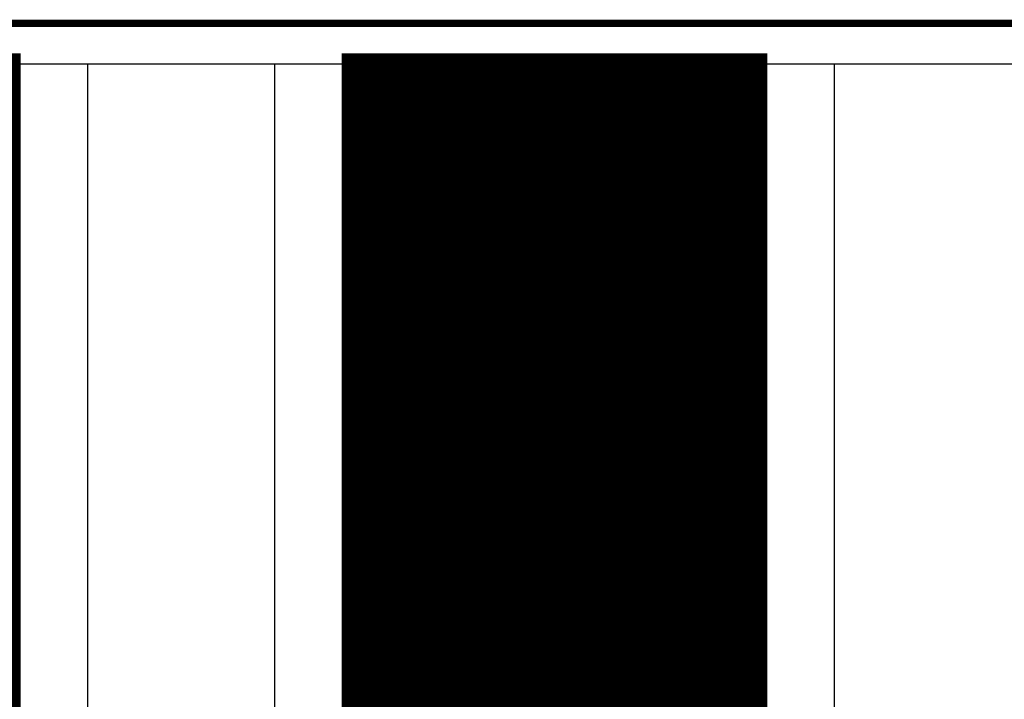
# Model space of a CAD drawing. Extents: x -1.5 to 9, y -3 to 5.
# Tile 193 of 256: x 0.3284 to 0.4602, y 3.7094 to 3.8005. Entities that reach past the tile are written whole.
import ezdxf

# ---------------------------------------------------------------- set-up
doc = ezdxf.new("R2010")
doc.units = 0
doc.layers.get('0').update_dxf_attribs({"linetype": 'CONTINUOUS'})
for name, color, linetype in [('qfn16-30-34-a_copper_signal_1', 1, 'CONTINUOUS'), ('qfn16-30-34-a_copper_signal_2', 1, 'CONTINUOUS'), ('qfn16-30-34-a_copper_signal_bot', 5, 'CONTINUOUS'), ('qfn16-30-34-a_copper_signal_top', 1, 'CONTINUOUS'), ('qfn16-30-34-a_drawing_1', 1, 'CONTINUOUS'), ('qfn16-30-34-a_drillmap_1', 1, 'CONTINUOUS'), ('qfn16-30-34-a_profile', 1, 'CONTINUOUS'), ('qfn16-30-34-a_pth_drill', 1, 'CONTINUOUS'), ('qfn16-30-34-a_soldermask_top', 1, 'CONTINUOUS')]:
    doc.layers.add(name, color=color, linetype=linetype)

# ---------------------------------------------------------------- blocks, each defined once
blk = doc.blocks.new('D11')
at = {"const_width": 0.22}
blk.add_lwpolyline([(-0.0275, 0), (0.0275, 0)], dxfattribs=at)
blk = doc.blocks.new('D29')
at = {"const_width": 0.01}
blk.add_lwpolyline([(-0.005, 0, 1), (0.005, 0, 1)], format="xyb", close=True, dxfattribs=at)
blk = doc.blocks.new('D35')
at = {"const_width": 0.0125}
blk.add_lwpolyline([(-0.00625, 0, 1), (0.00625, 0, 1)], format="xyb", close=True, dxfattribs=at)
blk = doc.blocks.new('D46')
at = {"const_width": 0.222}
blk.add_lwpolyline([(-0.0285, 0), (0.0285, 0)], dxfattribs=at)
blk = doc.blocks.new('D64')
at = {"const_width": 0.005}
blk.add_lwpolyline([(-0.0025, 0, 1), (0.0025, 0, 1)], format="xyb", close=True, dxfattribs=at)
blk = doc.blocks.new('D69')
at = {"const_width": 0.001667}
blk.add_lwpolyline([(-0.000833, 0, 1), (0.000833, 0, 1)], format="xyb", close=True, dxfattribs=at)
blk = doc.blocks.new('D44')
at = {"const_width": 0.0025}
blk.add_lwpolyline([(-0.00125, 0, 1), (0.00125, 0, 1)], format="xyb", close=True, dxfattribs=at)

msp = doc.modelspace()

# ---------------------------------------------------------------- linework, layer by layer
at = {"layer": 'qfn16-30-34-a_copper_signal_1', "color": 1}
for points in [[(1.194589, 2.946635), (1.1925, 2.9425), (1.189588, 2.9425), (1.1075, 2.9425), (1.1075, 2.8575), (1.189588, 2.8575), (1.1925, 2.8575), (1.194589, 2.853365), (1.194589, 0.615412), (1.105001, 0.615412), (1.101174, 0.613826), (1.099589, 0.61), (1.099589, 0.005412), (0.100412, 0.005412), (0.100412, 0.61), (0.098826, 0.613826), (0.094999, 0.615412), (0.005412, 0.615412), (0.005412, 3.794588), (1.194589, 3.794588), (1.194589, 2.946635)], [(0.4, 3.753), (0.399874, 3.753), (0.399749, 3.752999), (0.399623, 3.752997), (0.399497, 3.752994), (0.399372, 3.75299), (0.399246, 3.752986), (0.399121, 3.752981), (0.398995, 3.752975), (0.39887, 3.752968), (0.398744, 3.752961), (0.398619, 3.752952), (0.398493, 3.752943), (0.398368, 3.752933), (0.398243, 3.752923), (0.398118, 3.752911), (0.397993, 3.752899), (0.397868, 3.752886), (0.397743, 3.752872), (0.397618, 3.752858), (0.397493, 3.752842), (0.397369, 3.752826), (0.397244, 3.752809), (0.39712, 3.752792), (0.396995, 3.752773), (0.396871, 3.752754), (0.396747, 3.752734), (0.396623, 3.752713), (0.3965, 3.752691), (0.396376, 3.752669), (0.396252, 3.752646), (0.396129, 3.752622), (0.396006, 3.752597), (0.395883, 3.752572), (0.39576, 3.752546), (0.395637, 3.752518), (0.395515, 3.752491), (0.395392, 3.752462), (0.39527, 3.752433), (0.395148, 3.752403), (0.395026, 3.752372), (0.394905, 3.75234), (0.394783, 3.752308), (0.394662, 3.752275), (0.394541, 3.752241), (0.39442, 3.752206), (0.3943, 3.752171), (0.394179, 3.752134), (0.394059, 3.752097), (0.393939, 3.75206), (0.39382, 3.752021), (0.3937, 3.751982), (0.393581, 3.751942), (0.393462, 3.751901), (0.393344, 3.75186), (0.393225, 3.751818), (0.393107, 3.751775), (0.392989, 3.751731), (0.392872, 3.751687), (0.392755, 3.751642), (0.392637, 3.751596), (0.392521, 3.751549), (0.392404, 3.751502), (0.392288, 3.751454), (0.392173, 3.751405), (0.392057, 3.751355), (0.391942, 3.751305), (0.391827, 3.751254), (0.391712, 3.751202), (0.391598, 3.75115), (0.391484, 3.751097), (0.391371, 3.751043), (0.391258, 3.750988), (0.391145, 3.750933), (0.391032, 3.750877), (0.39092, 3.75082), (0.390808, 3.750763), (0.390697, 3.750705), (0.390586, 3.750646), (0.390475, 3.750586), (0.390365, 3.750526), (0.390255, 3.750465), (0.390145, 3.750404), (0.390036, 3.750341), (0.389928, 3.750279), (0.389819, 3.750215), (0.389711, 3.750151), (0.389604, 3.750086), (0.389497, 3.75002), (0.38939, 3.749954), (0.389283, 3.749887), (0.389178, 3.749819), (0.389072, 3.749751), (0.388967, 3.749682), (0.388862, 3.749612), (0.388758, 3.749542), (0.388655, 3.749471), (0.388551, 3.749399), (0.388449, 3.749327), (0.388346, 3.749254), (0.388244, 3.74918), (0.388143, 3.749106), (0.388042, 3.749031), (0.387941, 3.748956), (0.387841, 3.74888), (0.387742, 3.748803), (0.387643, 3.748726), (0.387544, 3.748648), (0.387446, 3.748569), (0.387349, 3.74849), (0.387252, 3.74841), (0.387155, 3.74833), (0.387059, 3.748249), (0.386963, 3.748167), (0.386868, 3.748085), (0.386774, 3.748002), (0.38668, 3.747919), (0.386586, 3.747835), (0.386493, 3.74775), (0.386401, 3.747665), (0.386309, 3.747579), (0.386218, 3.747493), (0.386127, 3.747406), (0.386037, 3.747319), (0.385947, 3.747231), (0.385858, 3.747142), (0.385769, 3.747053), (0.385681, 3.746963), (0.385594, 3.746873), (0.385507, 3.746782), (0.385421, 3.746691), (0.385335, 3.746599), (0.38525, 3.746507), (0.385165, 3.746414), (0.385081, 3.74632), (0.384998, 3.746226), (0.384915, 3.746132), (0.384833, 3.746037), (0.384751, 3.745941), (0.38467, 3.745845), (0.38459, 3.745749), (0.38451, 3.745651), (0.384431, 3.745554), (0.384352, 3.745456), (0.384274, 3.745357), (0.384197, 3.745258), (0.38412, 3.745159), (0.384044, 3.745059), (0.383969, 3.744958), (0.383894, 3.744857), (0.38382, 3.744756), (0.383746, 3.744654), (0.383673, 3.744552), (0.383601, 3.744449), (0.383529, 3.744345), (0.383458, 3.744242), (0.383388, 3.744138), (0.383318, 3.744033), (0.383249, 3.743928), (0.383181, 3.743823), (0.383113, 3.743717), (0.383046, 3.74361), (0.38298, 3.743503), (0.382914, 3.743396), (0.382849, 3.743289), (0.382785, 3.743181), (0.382721, 3.743073), (0.382659, 3.742964), (0.382596, 3.742855), (0.382535, 3.742745), (0.382474, 3.742635), (0.382414, 3.742525), (0.382354, 3.742414), (0.382295, 3.742303), (0.382237, 3.742192), (0.38218, 3.74208), (0.382123, 3.741968), (0.382067, 3.741855), (0.382012, 3.741742), (0.381957, 3.741629), (0.381903, 3.741516), (0.38185, 3.741402), (0.381798, 3.741288), (0.381746, 3.741173), (0.381695, 3.741058), (0.381645, 3.740943), (0.381595, 3.740827), (0.381546, 3.740712), (0.381498, 3.740596), (0.381451, 3.740479), (0.381404, 3.740363), (0.381358, 3.740245), (0.381313, 3.740128), (0.381269, 3.740011), (0.381225, 3.739893), (0.381182, 3.739775), (0.38114, 3.739656), (0.381099, 3.739538), (0.381058, 3.739419), (0.381018, 3.7393), (0.380979, 3.73918), (0.38094, 3.739061), (0.380903, 3.738941), (0.380866, 3.738821), (0.380829, 3.7387), (0.380794, 3.73858), (0.380759, 3.738459), (0.380725, 3.738338), (0.380692, 3.738217), (0.38066, 3.738095), (0.380628, 3.737974), (0.380597, 3.737852), (0.380567, 3.73773), (0.380538, 3.737608), (0.380509, 3.737485), (0.380482, 3.737363), (0.380454, 3.73724), (0.380428, 3.737117), (0.380403, 3.736994), (0.380378, 3.736871), (0.380354, 3.736748), (0.380331, 3.736624), (0.380309, 3.736501), (0.380287, 3.736377), (0.380266, 3.736253), (0.380246, 3.736129), (0.380227, 3.736005), (0.380208, 3.73588), (0.380191, 3.735756), (0.380174, 3.735631), (0.380158, 3.735507), (0.380142, 3.735382), (0.380128, 3.735257), (0.380114, 3.735132), (0.380101, 3.735007), (0.380089, 3.734882), (0.380077, 3.734757), (0.380067, 3.734632), (0.380057, 3.734506), (0.380048, 3.734381), (0.380039, 3.734256), (0.380032, 3.73413), (0.380025, 3.734005), (0.380019, 3.733879), (0.380014, 3.733754), (0.38001, 3.733628), (0.380006, 3.733503), (0.380003, 3.733377), (0.380002, 3.733251), (0.38, 3.733126), (0.38, 3.733), (0.38, 3.732874), (0.380002, 3.732749), (0.380003, 3.732623), (0.380006, 3.732497), (0.38001, 3.732372), (0.380014, 3.732246), (0.380019, 3.732121), (0.380025, 3.731995), (0.380032, 3.73187), (0.380039, 3.731744), (0.380048, 3.731619), (0.380057, 3.731494), (0.380067, 3.731368), (0.380077, 3.731243), (0.380089, 3.731118), (0.380101, 3.730993), (0.380114, 3.730868), (0.380128, 3.730743), (0.380142, 3.730618), (0.380158, 3.730493), (0.380174, 3.730369), (0.380191, 3.730244), (0.380208, 3.73012), (0.380227, 3.729995), (0.380246, 3.729871), (0.380266, 3.729747), (0.380287, 3.729623), (0.380309, 3.729499), (0.380331, 3.729376), (0.380354, 3.729252), (0.380378, 3.729129), (0.380403, 3.729006), (0.380428, 3.728883), (0.380454, 3.72876), (0.380482, 3.728637), (0.380509, 3.728515), (0.380538, 3.728392), (0.380567, 3.72827), (0.380597, 3.728148), (0.380628, 3.728026), (0.38066, 3.727905), (0.380692, 3.727783), (0.380725, 3.727662), (0.380759, 3.727541), (0.380794, 3.72742), (0.380829, 3.7273), (0.380866, 3.727179), (0.380903, 3.727059), (0.38094, 3.726939), (0.380979, 3.72682), (0.381018, 3.7267), (0.381058, 3.726581), (0.381099, 3.726462), (0.38114, 3.726344), (0.381182, 3.726225), (0.381225, 3.726107), (0.381269, 3.725989), (0.381313, 3.725872), (0.381358, 3.725755), (0.381404, 3.725637), (0.381451, 3.725521), (0.381498, 3.725404), (0.381546, 3.725288), (0.381595, 3.725173), (0.381645, 3.725057), (0.381695, 3.724942), (0.381746, 3.724827), (0.381798, 3.724712), (0.38185, 3.724598), (0.381903, 3.724484), (0.381957, 3.724371), (0.382012, 3.724258), (0.382067, 3.724145), (0.382123, 3.724032), (0.38218, 3.72392), (0.382237, 3.723808), (0.382295, 3.723697), (0.382354, 3.723586), (0.382414, 3.723475), (0.382474, 3.723365), (0.382535, 3.723255), (0.382596, 3.723145), (0.382659, 3.723036), (0.382721, 3.722927), (0.382785, 3.722819), (0.382849, 3.722711), (0.382914, 3.722604), (0.38298, 3.722497), (0.383046, 3.72239), (0.383113, 3.722283), (0.383181, 3.722177), (0.383249, 3.722072), (0.383318, 3.721967), (0.383388, 3.721862), (0.383458, 3.721758), (0.383529, 3.721655), (0.383601, 3.721551), (0.383673, 3.721448), (0.383746, 3.721346), (0.38382, 3.721244), (0.383894, 3.721143), (0.383969, 3.721042), (0.384044, 3.720941), (0.38412, 3.720841), (0.384197, 3.720742), (0.384274, 3.720643), (0.384352, 3.720544), (0.384431, 3.720446), (0.38451, 3.720349), (0.38459, 3.720251), (0.38467, 3.720155), (0.384751, 3.720059), (0.384833, 3.719963), (0.384915, 3.719868), (0.384998, 3.719774), (0.385081, 3.71968), (0.385165, 3.719586), (0.38525, 3.719493), (0.385335, 3.719401), (0.385421, 3.719309), (0.385507, 3.719218), (0.385594, 3.719127), (0.385681, 3.719037), (0.385769, 3.718947), (0.385858, 3.718858), (0.385947, 3.718769), (0.386037, 3.718681), (0.386127, 3.718594), (0.386218, 3.718507), (0.386309, 3.718421), (0.386401, 3.718335), (0.386493, 3.71825), (0.386586, 3.718165), (0.38668, 3.718081), (0.386774, 3.717998), (0.386868, 3.717915), (0.386963, 3.717833), (0.387059, 3.717751), (0.387155, 3.71767), (0.387252, 3.71759), (0.387349, 3.71751), (0.387446, 3.717431), (0.387544, 3.717352), (0.387643, 3.717274), (0.387742, 3.717197), (0.387841, 3.71712), (0.387941, 3.717044), (0.388042, 3.716969), (0.388143, 3.716894), (0.388244, 3.71682), (0.388346, 3.716746), (0.388449, 3.716673), (0.388551, 3.716601), (0.388655, 3.716529), (0.388758, 3.716458), (0.388862, 3.716388), (0.388967, 3.716318), (0.389072, 3.716249), (0.389178, 3.716181), (0.389283, 3.716113), (0.38939, 3.716046), (0.389497, 3.71598), (0.389604, 3.715914), (0.389711, 3.715849), (0.389819, 3.715785), (0.389928, 3.715721), (0.390036, 3.715659), (0.390145, 3.715596), (0.390255, 3.715535), (0.390365, 3.715474), (0.390475, 3.715414), (0.390586, 3.715354), (0.390697, 3.715295), (0.390808, 3.715237), (0.39092, 3.71518), (0.391032, 3.715123), (0.391145, 3.715067), (0.391258, 3.715012), (0.391371, 3.714957), (0.391484, 3.714903), (0.391598, 3.71485), (0.391712, 3.714798), (0.391827, 3.714746), (0.391942, 3.714695), (0.392057, 3.714645), (0.392173, 3.714595), (0.392288, 3.714546), (0.392404, 3.714498), (0.392521, 3.714451), (0.392637, 3.714404), (0.392755, 3.714358), (0.392872, 3.714313), (0.392989, 3.714269), (0.393107, 3.714225), (0.393225, 3.714182), (0.393344, 3.71414), (0.393462, 3.714099), (0.393581, 3.714058), (0.3937, 3.714018), (0.39382, 3.713979), (0.393939, 3.71394), (0.394059, 3.713903), (0.394179, 3.713866), (0.3943, 3.713829), (0.39442, 3.713794), (0.394541, 3.713759), (0.394662, 3.713725), (0.394783, 3.713692), (0.394905, 3.71366), (0.395026, 3.713628), (0.395148, 3.713597), (0.39527, 3.713567), (0.395392, 3.713538), (0.395515, 3.713509), (0.395637, 3.713482), (0.39576, 3.713454), (0.395883, 3.713428), (0.396006, 3.713403), (0.396129, 3.713378), (0.396252, 3.713354), (0.396376, 3.713331), (0.3965, 3.713309), (0.396623, 3.713287), (0.396747, 3.713266), (0.396871, 3.713246), (0.396995, 3.713227), (0.39712, 3.713208), (0.397244, 3.713191), (0.397369, 3.713174), (0.397493, 3.713158), (0.397618, 3.713142), (0.397743, 3.713128), (0.397868, 3.713114), (0.397993, 3.713101), (0.398118, 3.713089), (0.398243, 3.713077), (0.398368, 3.713067), (0.398493, 3.713057), (0.398619, 3.713048), (0.398744, 3.713039), (0.39887, 3.713032), (0.398995, 3.713025), (0.399121, 3.713019), (0.399246, 3.713014), (0.399372, 3.71301), (0.399497, 3.713006), (0.399623, 3.713003), (0.399749, 3.713001), (0.399874, 3.713), (0.4, 3.713), (0.400126, 3.713), (0.400251, 3.713001), (0.400377, 3.713003), (0.400503, 3.713006), (0.400628, 3.71301), (0.400754, 3.713014), (0.400879, 3.713019), (0.401005, 3.713025), (0.40113, 3.713032), (0.401256, 3.713039), (0.401381, 3.713048), (0.401507, 3.713057), (0.401632, 3.713067), (0.401757, 3.713077), (0.401882, 3.713089), (0.402007, 3.713101), (0.402132, 3.713114), (0.402257, 3.713128), (0.402382, 3.713142), (0.402507, 3.713158), (0.402631, 3.713174), (0.402756, 3.713191), (0.40288, 3.713208), (0.403005, 3.713227), (0.403129, 3.713246), (0.403253, 3.713266), (0.403377, 3.713287), (0.4035, 3.713309), (0.403624, 3.713331), (0.403748, 3.713354), (0.403871, 3.713378), (0.403994, 3.713403), (0.404117, 3.713428), (0.40424, 3.713454), (0.404363, 3.713482), (0.404485, 3.713509), (0.404608, 3.713538), (0.40473, 3.713567), (0.404852, 3.713597), (0.404974, 3.713628), (0.405095, 3.71366), (0.405217, 3.713692), (0.405338, 3.713725), (0.405459, 3.713759), (0.40558, 3.713794), (0.4057, 3.713829), (0.405821, 3.713866), (0.405941, 3.713903), (0.406061, 3.71394), (0.40618, 3.713979), (0.4063, 3.714018), (0.406419, 3.714058), (0.406538, 3.714099), (0.406656, 3.71414), (0.406775, 3.714182), (0.406893, 3.714225), (0.407011, 3.714269), (0.407128, 3.714313), (0.407245, 3.714358), (0.407363, 3.714404), (0.407479, 3.714451), (0.407596, 3.714498), (0.407712, 3.714546), (0.407827, 3.714595), (0.407943, 3.714645), (0.408058, 3.714695), (0.408173, 3.714746), (0.408288, 3.714798), (0.408402, 3.71485), (0.408516, 3.714903), (0.408629, 3.714957), (0.408742, 3.715012), (0.408855, 3.715067), (0.408968, 3.715123), (0.40908, 3.71518), (0.409192, 3.715237), (0.409303, 3.715295), (0.409414, 3.715354), (0.409525, 3.715414), (0.409635, 3.715474), (0.409745, 3.715535), (0.409855, 3.715596), (0.409964, 3.715659), (0.410072, 3.715721), (0.410181, 3.715785), (0.410289, 3.715849), (0.410396, 3.715914), (0.410503, 3.71598), (0.41061, 3.716046), (0.410717, 3.716113), (0.410822, 3.716181), (0.410928, 3.716249), (0.411033, 3.716318), (0.411138, 3.716388), (0.411242, 3.716458), (0.411345, 3.716529), (0.411449, 3.716601), (0.411551, 3.716673), (0.411654, 3.716746), (0.411756, 3.71682), (0.411857, 3.716894), (0.411958, 3.716969), (0.412059, 3.717044), (0.412159, 3.71712), (0.412258, 3.717197), (0.412357, 3.717274), (0.412456, 3.717352), (0.412554, 3.717431), (0.412651, 3.71751), (0.412748, 3.71759), (0.412845, 3.71767), (0.412941, 3.717751), (0.413037, 3.717833), (0.413132, 3.717915), (0.413226, 3.717998), (0.41332, 3.718081), (0.413414, 3.718165), (0.413507, 3.71825), (0.413599, 3.718335), (0.413691, 3.718421), (0.413782, 3.718507), (0.413873, 3.718594), (0.413963, 3.718681), (0.414053, 3.718769), (0.414142, 3.718858), (0.414231, 3.718947), (0.414319, 3.719037), (0.414406, 3.719127), (0.414493, 3.719218), (0.414579, 3.719309), (0.414665, 3.719401), (0.41475, 3.719493), (0.414835, 3.719586), (0.414919, 3.71968), (0.415002, 3.719774), (0.415085, 3.719868), (0.415167, 3.719963), (0.415249, 3.720059), (0.41533, 3.720155), (0.41541, 3.720251), (0.41549, 3.720349), (0.415569, 3.720446), (0.415648, 3.720544), (0.415726, 3.720643), (0.415803, 3.720742), (0.41588, 3.720841), (0.415956, 3.720941), (0.416031, 3.721042), (0.416106, 3.721143), (0.41618, 3.721244), (0.416254, 3.721346), (0.416327, 3.721448), (0.416399, 3.721551), (0.416471, 3.721655), (0.416542, 3.721758), (0.416612, 3.721862), (0.416682, 3.721967), (0.416751, 3.722072), (0.416819, 3.722177), (0.416887, 3.722283), (0.416954, 3.72239), (0.41702, 3.722497), (0.417086, 3.722604), (0.417151, 3.722711), (0.417215, 3.722819), (0.417279, 3.722927), (0.417341, 3.723036), (0.417404, 3.723145), (0.417465, 3.723255), (0.417526, 3.723365), (0.417586, 3.723475), (0.417646, 3.723586), (0.417705, 3.723697), (0.417763, 3.723808), (0.41782, 3.72392), (0.417877, 3.724032), (0.417933, 3.724145), (0.417988, 3.724258), (0.418043, 3.724371), (0.418097, 3.724484), (0.41815, 3.724598), (0.418202, 3.724712), (0.418254, 3.724827), (0.418305, 3.724942), (0.418355, 3.725057), (0.418405, 3.725173), (0.418454, 3.725288), (0.418502, 3.725404), (0.418549, 3.725521), (0.418596, 3.725637), (0.418642, 3.725755), (0.418687, 3.725872), (0.418731, 3.725989), (0.418775, 3.726107), (0.418818, 3.726225), (0.41886, 3.726344), (0.418901, 3.726462), (0.418942, 3.726581), (0.418982, 3.7267), (0.419021, 3.72682), (0.41906, 3.726939), (0.419097, 3.727059), (0.419134, 3.727179), (0.419171, 3.7273), (0.419206, 3.72742), (0.419241, 3.727541), (0.419275, 3.727662), (0.419308, 3.727783), (0.41934, 3.727905), (0.419372, 3.728026), (0.419403, 3.728148), (0.419433, 3.72827), (0.419462, 3.728392), (0.419491, 3.728515), (0.419518, 3.728637), (0.419546, 3.72876), (0.419572, 3.728883), (0.419597, 3.729006), (0.419622, 3.729129), (0.419646, 3.729252), (0.419669, 3.729376), (0.419691, 3.729499), (0.419713, 3.729623), (0.419734, 3.729747), (0.419754, 3.729871), (0.419773, 3.729995), (0.419792, 3.73012), (0.419809, 3.730244), (0.419826, 3.730369), (0.419842, 3.730493), (0.419858, 3.730618), (0.419872, 3.730743), (0.419886, 3.730868), (0.419899, 3.730993), (0.419911, 3.731118), (0.419923, 3.731243), (0.419933, 3.731368), (0.419943, 3.731494), (0.419952, 3.731619), (0.419961, 3.731744), (0.419968, 3.73187), (0.419975, 3.731995), (0.419981, 3.732121), (0.419986, 3.732246), (0.41999, 3.732372), (0.419994, 3.732497), (0.419997, 3.732623), (0.419998, 3.732749), (0.42, 3.732874), (0.42, 3.733), (0.42, 3.733126), (0.419998, 3.733251), (0.419997, 3.733377), (0.419994, 3.733503), (0.41999, 3.733628), (0.419986, 3.733754), (0.419981, 3.733879), (0.419975, 3.734005), (0.419968, 3.73413), (0.419961, 3.734256), (0.419952, 3.734381), (0.419943, 3.734506), (0.419933, 3.734632), (0.419923, 3.734757), (0.419911, 3.734882), (0.419899, 3.735007), (0.419886, 3.735132), (0.419872, 3.735257), (0.419858, 3.735382), (0.419842, 3.735507), (0.419826, 3.735631), (0.419809, 3.735756), (0.419792, 3.73588), (0.419773, 3.736005), (0.419754, 3.736129), (0.419734, 3.736253), (0.419713, 3.736377), (0.419691, 3.736501), (0.419669, 3.736624), (0.419646, 3.736748), (0.419622, 3.736871), (0.419597, 3.736994), (0.419572, 3.737117), (0.419546, 3.73724), (0.419518, 3.737363), (0.419491, 3.737485), (0.419462, 3.737608), (0.419433, 3.73773), (0.419403, 3.737852), (0.419372, 3.737974), (0.41934, 3.738095), (0.419308, 3.738217), (0.419275, 3.738338), (0.419241, 3.738459), (0.419206, 3.73858), (0.419171, 3.7387), (0.419134, 3.738821), (0.419097, 3.738941), (0.41906, 3.739061), (0.419021, 3.73918), (0.418982, 3.7393), (0.418942, 3.739419), (0.418901, 3.739538), (0.41886, 3.739656), (0.418818, 3.739775), (0.418775, 3.739893), (0.418731, 3.740011), (0.418687, 3.740128), (0.418642, 3.740245), (0.418596, 3.740363), (0.418549, 3.740479), (0.418502, 3.740596), (0.418454, 3.740712), (0.418405, 3.740827), (0.418355, 3.740943), (0.418305, 3.741058), (0.418254, 3.741173), (0.418202, 3.741288), (0.41815, 3.741402), (0.418097, 3.741516), (0.418043, 3.741629), (0.417988, 3.741742), (0.417933, 3.741855), (0.417877, 3.741968), (0.41782, 3.74208), (0.417763, 3.742192), (0.417705, 3.742303), (0.417646, 3.742414), (0.417586, 3.742525), (0.417526, 3.742635), (0.417465, 3.742745), (0.417404, 3.742855), (0.417341, 3.742964), (0.417279, 3.743073), (0.417215, 3.743181), (0.417151, 3.743289), (0.417086, 3.743396), (0.41702, 3.743503), (0.416954, 3.74361), (0.416887, 3.743717), (0.416819, 3.743823), (0.416751, 3.743928), (0.416682, 3.744033), (0.416612, 3.744138), (0.416542, 3.744242), (0.416471, 3.744345), (0.416399, 3.744449), (0.416327, 3.744552), (0.416254, 3.744654), (0.41618, 3.744756), (0.416106, 3.744857), (0.416031, 3.744958), (0.415956, 3.745059), (0.41588, 3.745159), (0.415803, 3.745258), (0.415726, 3.745357), (0.415648, 3.745456), (0.415569, 3.745554), (0.41549, 3.745651), (0.41541, 3.745749), (0.41533, 3.745845), (0.415249, 3.745941), (0.415167, 3.746037), (0.415085, 3.746132), (0.415002, 3.746226), (0.414919, 3.74632), (0.414835, 3.746414), (0.41475, 3.746507), (0.414665, 3.746599), (0.414579, 3.746691), (0.414493, 3.746782), (0.414406, 3.746873), (0.414319, 3.746963), (0.414231, 3.747053), (0.414142, 3.747142), (0.414053, 3.747231), (0.413963, 3.747319), (0.413873, 3.747406), (0.413782, 3.747493), (0.413691, 3.747579), (0.413599, 3.747665), (0.413507, 3.74775), (0.413414, 3.747835), (0.41332, 3.747919), (0.413226, 3.748002), (0.413132, 3.748085), (0.413037, 3.748167), (0.412941, 3.748249), (0.412845, 3.74833), (0.412748, 3.74841), (0.412651, 3.74849), (0.412554, 3.748569), (0.412456, 3.748648), (0.412357, 3.748726), (0.412258, 3.748803), (0.412159, 3.74888), (0.412059, 3.748956), (0.411958, 3.749031), (0.411857, 3.749106), (0.411756, 3.74918), (0.411654, 3.749254), (0.411551, 3.749327), (0.411449, 3.749399), (0.411345, 3.749471), (0.411242, 3.749542), (0.411138, 3.749612), (0.411033, 3.749682), (0.410928, 3.749751), (0.410822, 3.749819), (0.410717, 3.749887), (0.41061, 3.749954), (0.410503, 3.75002), (0.410396, 3.750086), (0.410289, 3.750151), (0.410181, 3.750215), (0.410072, 3.750279), (0.409964, 3.750341), (0.409855, 3.750404), (0.409745, 3.750465), (0.409635, 3.750526), (0.409525, 3.750586), (0.409414, 3.750646), (0.409303, 3.750705), (0.409192, 3.750763), (0.40908, 3.75082), (0.408968, 3.750877), (0.408855, 3.750933), (0.408742, 3.750988), (0.408629, 3.751043), (0.408516, 3.751097), (0.408402, 3.75115), (0.408288, 3.751202), (0.408173, 3.751254), (0.408058, 3.751305), (0.407943, 3.751355), (0.407827, 3.751405), (0.407712, 3.751454), (0.407596, 3.751502), (0.407479, 3.751549), (0.407363, 3.751596), (0.407245, 3.751642), (0.407128, 3.751687), (0.407011, 3.751731), (0.406893, 3.751775), (0.406775, 3.751818), (0.406656, 3.75186), (0.406538, 3.751901), (0.406419, 3.751942), (0.4063, 3.751982), (0.40618, 3.752021), (0.406061, 3.75206), (0.405941, 3.752097), (0.405821, 3.752134), (0.4057, 3.752171), (0.40558, 3.752206), (0.405459, 3.752241), (0.405338, 3.752275), (0.405217, 3.752308), (0.405095, 3.75234), (0.404974, 3.752372), (0.404852, 3.752403), (0.40473, 3.752433), (0.404608, 3.752462), (0.404485, 3.752491), (0.404363, 3.752518), (0.40424, 3.752546), (0.404117, 3.752572), (0.403994, 3.752597), (0.403871, 3.752622), (0.403748, 3.752646), (0.403624, 3.752669), (0.4035, 3.752691), (0.403377, 3.752713), (0.403253, 3.752734), (0.403129, 3.752754), (0.403005, 3.752773), (0.40288, 3.752792), (0.402756, 3.752809), (0.402631, 3.752826), (0.402507, 3.752842), (0.402382, 3.752858), (0.402257, 3.752872), (0.402132, 3.752886), (0.402007, 3.752899), (0.401882, 3.752911), (0.401757, 3.752923), (0.401632, 3.752933), (0.401507, 3.752943), (0.401381, 3.752952), (0.401256, 3.752961), (0.40113, 3.752968), (0.401005, 3.752975), (0.400879, 3.752981), (0.400754, 3.752986), (0.400628, 3.75299), (0.400503, 3.752994), (0.400377, 3.752997), (0.400251, 3.752999), (0.400126, 3.753), (0.4, 3.753)]]:
    msp.add_lwpolyline(points, dxfattribs=at)
at = {"layer": 'qfn16-30-34-a_copper_signal_2', "color": 1}
for points in [[(1.194589, 2.946635), (1.1925, 2.9425), (1.189588, 2.9425), (1.1075, 2.9425), (1.1075, 2.8575), (1.189588, 2.8575), (1.1925, 2.8575), (1.194589, 2.853365), (1.194589, 0.615412), (1.105001, 0.615412), (1.101174, 0.613826), (1.099589, 0.61), (1.099589, 0.005412), (0.100412, 0.005412), (0.100412, 0.61), (0.098826, 0.613826), (0.094999, 0.615412), (0.005412, 0.615412), (0.005412, 3.794588), (1.194589, 3.794588), (1.194589, 2.946635)], [(0.4, 3.753), (0.399874, 3.753), (0.399749, 3.752999), (0.399623, 3.752997), (0.399497, 3.752994), (0.399372, 3.75299), (0.399246, 3.752986), (0.399121, 3.752981), (0.398995, 3.752975), (0.39887, 3.752968), (0.398744, 3.752961), (0.398619, 3.752952), (0.398493, 3.752943), (0.398368, 3.752933), (0.398243, 3.752923), (0.398118, 3.752911), (0.397993, 3.752899), (0.397868, 3.752886), (0.397743, 3.752872), (0.397618, 3.752858), (0.397493, 3.752842), (0.397369, 3.752826), (0.397244, 3.752809), (0.39712, 3.752792), (0.396995, 3.752773), (0.396871, 3.752754), (0.396747, 3.752734), (0.396623, 3.752713), (0.3965, 3.752691), (0.396376, 3.752669), (0.396252, 3.752646), (0.396129, 3.752622), (0.396006, 3.752597), (0.395883, 3.752572), (0.39576, 3.752546), (0.395637, 3.752518), (0.395515, 3.752491), (0.395392, 3.752462), (0.39527, 3.752433), (0.395148, 3.752403), (0.395026, 3.752372), (0.394905, 3.75234), (0.394783, 3.752308), (0.394662, 3.752275), (0.394541, 3.752241), (0.39442, 3.752206), (0.3943, 3.752171), (0.394179, 3.752134), (0.394059, 3.752097), (0.393939, 3.75206), (0.39382, 3.752021), (0.3937, 3.751982), (0.393581, 3.751942), (0.393462, 3.751901), (0.393344, 3.75186), (0.393225, 3.751818), (0.393107, 3.751775), (0.392989, 3.751731), (0.392872, 3.751687), (0.392755, 3.751642), (0.392637, 3.751596), (0.392521, 3.751549), (0.392404, 3.751502), (0.392288, 3.751454), (0.392173, 3.751405), (0.392057, 3.751355), (0.391942, 3.751305), (0.391827, 3.751254), (0.391712, 3.751202), (0.391598, 3.75115), (0.391484, 3.751097), (0.391371, 3.751043), (0.391258, 3.750988), (0.391145, 3.750933), (0.391032, 3.750877), (0.39092, 3.75082), (0.390808, 3.750763), (0.390697, 3.750705), (0.390586, 3.750646), (0.390475, 3.750586), (0.390365, 3.750526), (0.390255, 3.750465), (0.390145, 3.750404), (0.390036, 3.750341), (0.389928, 3.750279), (0.389819, 3.750215), (0.389711, 3.750151), (0.389604, 3.750086), (0.389497, 3.75002), (0.38939, 3.749954), (0.389283, 3.749887), (0.389178, 3.749819), (0.389072, 3.749751), (0.388967, 3.749682), (0.388862, 3.749612), (0.388758, 3.749542), (0.388655, 3.749471), (0.388551, 3.749399), (0.388449, 3.749327), (0.388346, 3.749254), (0.388244, 3.74918), (0.388143, 3.749106), (0.388042, 3.749031), (0.387941, 3.748956), (0.387841, 3.74888), (0.387742, 3.748803), (0.387643, 3.748726), (0.387544, 3.748648), (0.387446, 3.748569), (0.387349, 3.74849), (0.387252, 3.74841), (0.387155, 3.74833), (0.387059, 3.748249), (0.386963, 3.748167), (0.386868, 3.748085), (0.386774, 3.748002), (0.38668, 3.747919), (0.386586, 3.747835), (0.386493, 3.74775), (0.386401, 3.747665), (0.386309, 3.747579), (0.386218, 3.747493), (0.386127, 3.747406), (0.386037, 3.747319), (0.385947, 3.747231), (0.385858, 3.747142), (0.385769, 3.747053), (0.385681, 3.746963), (0.385594, 3.746873), (0.385507, 3.746782), (0.385421, 3.746691), (0.385335, 3.746599), (0.38525, 3.746507), (0.385165, 3.746414), (0.385081, 3.74632), (0.384998, 3.746226), (0.384915, 3.746132), (0.384833, 3.746037), (0.384751, 3.745941), (0.38467, 3.745845), (0.38459, 3.745749), (0.38451, 3.745651), (0.384431, 3.745554), (0.384352, 3.745456), (0.384274, 3.745357), (0.384197, 3.745258), (0.38412, 3.745159), (0.384044, 3.745059), (0.383969, 3.744958), (0.383894, 3.744857), (0.38382, 3.744756), (0.383746, 3.744654), (0.383673, 3.744552), (0.383601, 3.744449), (0.383529, 3.744345), (0.383458, 3.744242), (0.383388, 3.744138), (0.383318, 3.744033), (0.383249, 3.743928), (0.383181, 3.743823), (0.383113, 3.743717), (0.383046, 3.74361), (0.38298, 3.743503), (0.382914, 3.743396), (0.382849, 3.743289), (0.382785, 3.743181), (0.382721, 3.743073), (0.382659, 3.742964), (0.382596, 3.742855), (0.382535, 3.742745), (0.382474, 3.742635), (0.382414, 3.742525), (0.382354, 3.742414), (0.382295, 3.742303), (0.382237, 3.742192), (0.38218, 3.74208), (0.382123, 3.741968), (0.382067, 3.741855), (0.382012, 3.741742), (0.381957, 3.741629), (0.381903, 3.741516), (0.38185, 3.741402), (0.381798, 3.741288), (0.381746, 3.741173), (0.381695, 3.741058), (0.381645, 3.740943), (0.381595, 3.740827), (0.381546, 3.740712), (0.381498, 3.740596), (0.381451, 3.740479), (0.381404, 3.740363), (0.381358, 3.740245), (0.381313, 3.740128), (0.381269, 3.740011), (0.381225, 3.739893), (0.381182, 3.739775), (0.38114, 3.739656), (0.381099, 3.739538), (0.381058, 3.739419), (0.381018, 3.7393), (0.380979, 3.73918), (0.38094, 3.739061), (0.380903, 3.738941), (0.380866, 3.738821), (0.380829, 3.7387), (0.380794, 3.73858), (0.380759, 3.738459), (0.380725, 3.738338), (0.380692, 3.738217), (0.38066, 3.738095), (0.380628, 3.737974), (0.380597, 3.737852), (0.380567, 3.73773), (0.380538, 3.737608), (0.380509, 3.737485), (0.380482, 3.737363), (0.380454, 3.73724), (0.380428, 3.737117), (0.380403, 3.736994), (0.380378, 3.736871), (0.380354, 3.736748), (0.380331, 3.736624), (0.380309, 3.736501), (0.380287, 3.736377), (0.380266, 3.736253), (0.380246, 3.736129), (0.380227, 3.736005), (0.380208, 3.73588), (0.380191, 3.735756), (0.380174, 3.735631), (0.380158, 3.735507), (0.380142, 3.735382), (0.380128, 3.735257), (0.380114, 3.735132), (0.380101, 3.735007), (0.380089, 3.734882), (0.380077, 3.734757), (0.380067, 3.734632), (0.380057, 3.734506), (0.380048, 3.734381), (0.380039, 3.734256), (0.380032, 3.73413), (0.380025, 3.734005), (0.380019, 3.733879), (0.380014, 3.733754), (0.38001, 3.733628), (0.380006, 3.733503), (0.380003, 3.733377), (0.380002, 3.733251), (0.38, 3.733126), (0.38, 3.733), (0.38, 3.732874), (0.380002, 3.732749), (0.380003, 3.732623), (0.380006, 3.732497), (0.38001, 3.732372), (0.380014, 3.732246), (0.380019, 3.732121), (0.380025, 3.731995), (0.380032, 3.73187), (0.380039, 3.731744), (0.380048, 3.731619), (0.380057, 3.731494), (0.380067, 3.731368), (0.380077, 3.731243), (0.380089, 3.731118), (0.380101, 3.730993), (0.380114, 3.730868), (0.380128, 3.730743), (0.380142, 3.730618), (0.380158, 3.730493), (0.380174, 3.730369), (0.380191, 3.730244), (0.380208, 3.73012), (0.380227, 3.729995), (0.380246, 3.729871), (0.380266, 3.729747), (0.380287, 3.729623), (0.380309, 3.729499), (0.380331, 3.729376), (0.380354, 3.729252), (0.380378, 3.729129), (0.380403, 3.729006), (0.380428, 3.728883), (0.380454, 3.72876), (0.380482, 3.728637), (0.380509, 3.728515), (0.380538, 3.728392), (0.380567, 3.72827), (0.380597, 3.728148), (0.380628, 3.728026), (0.38066, 3.727905), (0.380692, 3.727783), (0.380725, 3.727662), (0.380759, 3.727541), (0.380794, 3.72742), (0.380829, 3.7273), (0.380866, 3.727179), (0.380903, 3.727059), (0.38094, 3.726939), (0.380979, 3.72682), (0.381018, 3.7267), (0.381058, 3.726581), (0.381099, 3.726462), (0.38114, 3.726344), (0.381182, 3.726225), (0.381225, 3.726107), (0.381269, 3.725989), (0.381313, 3.725872), (0.381358, 3.725755), (0.381404, 3.725637), (0.381451, 3.725521), (0.381498, 3.725404), (0.381546, 3.725288), (0.381595, 3.725173), (0.381645, 3.725057), (0.381695, 3.724942), (0.381746, 3.724827), (0.381798, 3.724712), (0.38185, 3.724598), (0.381903, 3.724484), (0.381957, 3.724371), (0.382012, 3.724258), (0.382067, 3.724145), (0.382123, 3.724032), (0.38218, 3.72392), (0.382237, 3.723808), (0.382295, 3.723697), (0.382354, 3.723586), (0.382414, 3.723475), (0.382474, 3.723365), (0.382535, 3.723255), (0.382596, 3.723145), (0.382659, 3.723036), (0.382721, 3.722927), (0.382785, 3.722819), (0.382849, 3.722711), (0.382914, 3.722604), (0.38298, 3.722497), (0.383046, 3.72239), (0.383113, 3.722283), (0.383181, 3.722177), (0.383249, 3.722072), (0.383318, 3.721967), (0.383388, 3.721862), (0.383458, 3.721758), (0.383529, 3.721655), (0.383601, 3.721551), (0.383673, 3.721448), (0.383746, 3.721346), (0.38382, 3.721244), (0.383894, 3.721143), (0.383969, 3.721042), (0.384044, 3.720941), (0.38412, 3.720841), (0.384197, 3.720742), (0.384274, 3.720643), (0.384352, 3.720544), (0.384431, 3.720446), (0.38451, 3.720349), (0.38459, 3.720251), (0.38467, 3.720155), (0.384751, 3.720059), (0.384833, 3.719963), (0.384915, 3.719868), (0.384998, 3.719774), (0.385081, 3.71968), (0.385165, 3.719586), (0.38525, 3.719493), (0.385335, 3.719401), (0.385421, 3.719309), (0.385507, 3.719218), (0.385594, 3.719127), (0.385681, 3.719037), (0.385769, 3.718947), (0.385858, 3.718858), (0.385947, 3.718769), (0.386037, 3.718681), (0.386127, 3.718594), (0.386218, 3.718507), (0.386309, 3.718421), (0.386401, 3.718335), (0.386493, 3.71825), (0.386586, 3.718165), (0.38668, 3.718081), (0.386774, 3.717998), (0.386868, 3.717915), (0.386963, 3.717833), (0.387059, 3.717751), (0.387155, 3.71767), (0.387252, 3.71759), (0.387349, 3.71751), (0.387446, 3.717431), (0.387544, 3.717352), (0.387643, 3.717274), (0.387742, 3.717197), (0.387841, 3.71712), (0.387941, 3.717044), (0.388042, 3.716969), (0.388143, 3.716894), (0.388244, 3.71682), (0.388346, 3.716746), (0.388449, 3.716673), (0.388551, 3.716601), (0.388655, 3.716529), (0.388758, 3.716458), (0.388862, 3.716388), (0.388967, 3.716318), (0.389072, 3.716249), (0.389178, 3.716181), (0.389283, 3.716113), (0.38939, 3.716046), (0.389497, 3.71598), (0.389604, 3.715914), (0.389711, 3.715849), (0.389819, 3.715785), (0.389928, 3.715721), (0.390036, 3.715659), (0.390145, 3.715596), (0.390255, 3.715535), (0.390365, 3.715474), (0.390475, 3.715414), (0.390586, 3.715354), (0.390697, 3.715295), (0.390808, 3.715237), (0.39092, 3.71518), (0.391032, 3.715123), (0.391145, 3.715067), (0.391258, 3.715012), (0.391371, 3.714957), (0.391484, 3.714903), (0.391598, 3.71485), (0.391712, 3.714798), (0.391827, 3.714746), (0.391942, 3.714695), (0.392057, 3.714645), (0.392173, 3.714595), (0.392288, 3.714546), (0.392404, 3.714498), (0.392521, 3.714451), (0.392637, 3.714404), (0.392755, 3.714358), (0.392872, 3.714313), (0.392989, 3.714269), (0.393107, 3.714225), (0.393225, 3.714182), (0.393344, 3.71414), (0.393462, 3.714099), (0.393581, 3.714058), (0.3937, 3.714018), (0.39382, 3.713979), (0.393939, 3.71394), (0.394059, 3.713903), (0.394179, 3.713866), (0.3943, 3.713829), (0.39442, 3.713794), (0.394541, 3.713759), (0.394662, 3.713725), (0.394783, 3.713692), (0.394905, 3.71366), (0.395026, 3.713628), (0.395148, 3.713597), (0.39527, 3.713567), (0.395392, 3.713538), (0.395515, 3.713509), (0.395637, 3.713482), (0.39576, 3.713454), (0.395883, 3.713428), (0.396006, 3.713403), (0.396129, 3.713378), (0.396252, 3.713354), (0.396376, 3.713331), (0.3965, 3.713309), (0.396623, 3.713287), (0.396747, 3.713266), (0.396871, 3.713246), (0.396995, 3.713227), (0.39712, 3.713208), (0.397244, 3.713191), (0.397369, 3.713174), (0.397493, 3.713158), (0.397618, 3.713142), (0.397743, 3.713128), (0.397868, 3.713114), (0.397993, 3.713101), (0.398118, 3.713089), (0.398243, 3.713077), (0.398368, 3.713067), (0.398493, 3.713057), (0.398619, 3.713048), (0.398744, 3.713039), (0.39887, 3.713032), (0.398995, 3.713025), (0.399121, 3.713019), (0.399246, 3.713014), (0.399372, 3.71301), (0.399497, 3.713006), (0.399623, 3.713003), (0.399749, 3.713001), (0.399874, 3.713), (0.4, 3.713), (0.400126, 3.713), (0.400251, 3.713001), (0.400377, 3.713003), (0.400503, 3.713006), (0.400628, 3.71301), (0.400754, 3.713014), (0.400879, 3.713019), (0.401005, 3.713025), (0.40113, 3.713032), (0.401256, 3.713039), (0.401381, 3.713048), (0.401507, 3.713057), (0.401632, 3.713067), (0.401757, 3.713077), (0.401882, 3.713089), (0.402007, 3.713101), (0.402132, 3.713114), (0.402257, 3.713128), (0.402382, 3.713142), (0.402507, 3.713158), (0.402631, 3.713174), (0.402756, 3.713191), (0.40288, 3.713208), (0.403005, 3.713227), (0.403129, 3.713246), (0.403253, 3.713266), (0.403377, 3.713287), (0.4035, 3.713309), (0.403624, 3.713331), (0.403748, 3.713354), (0.403871, 3.713378), (0.403994, 3.713403), (0.404117, 3.713428), (0.40424, 3.713454), (0.404363, 3.713482), (0.404485, 3.713509), (0.404608, 3.713538), (0.40473, 3.713567), (0.404852, 3.713597), (0.404974, 3.713628), (0.405095, 3.71366), (0.405217, 3.713692), (0.405338, 3.713725), (0.405459, 3.713759), (0.40558, 3.713794), (0.4057, 3.713829), (0.405821, 3.713866), (0.405941, 3.713903), (0.406061, 3.71394), (0.40618, 3.713979), (0.4063, 3.714018), (0.406419, 3.714058), (0.406538, 3.714099), (0.406656, 3.71414), (0.406775, 3.714182), (0.406893, 3.714225), (0.407011, 3.714269), (0.407128, 3.714313), (0.407245, 3.714358), (0.407363, 3.714404), (0.407479, 3.714451), (0.407596, 3.714498), (0.407712, 3.714546), (0.407827, 3.714595), (0.407943, 3.714645), (0.408058, 3.714695), (0.408173, 3.714746), (0.408288, 3.714798), (0.408402, 3.71485), (0.408516, 3.714903), (0.408629, 3.714957), (0.408742, 3.715012), (0.408855, 3.715067), (0.408968, 3.715123), (0.40908, 3.71518), (0.409192, 3.715237), (0.409303, 3.715295), (0.409414, 3.715354), (0.409525, 3.715414), (0.409635, 3.715474), (0.409745, 3.715535), (0.409855, 3.715596), (0.409964, 3.715659), (0.410072, 3.715721), (0.410181, 3.715785), (0.410289, 3.715849), (0.410396, 3.715914), (0.410503, 3.71598), (0.41061, 3.716046), (0.410717, 3.716113), (0.410822, 3.716181), (0.410928, 3.716249), (0.411033, 3.716318), (0.411138, 3.716388), (0.411242, 3.716458), (0.411345, 3.716529), (0.411449, 3.716601), (0.411551, 3.716673), (0.411654, 3.716746), (0.411756, 3.71682), (0.411857, 3.716894), (0.411958, 3.716969), (0.412059, 3.717044), (0.412159, 3.71712), (0.412258, 3.717197), (0.412357, 3.717274), (0.412456, 3.717352), (0.412554, 3.717431), (0.412651, 3.71751), (0.412748, 3.71759), (0.412845, 3.71767), (0.412941, 3.717751), (0.413037, 3.717833), (0.413132, 3.717915), (0.413226, 3.717998), (0.41332, 3.718081), (0.413414, 3.718165), (0.413507, 3.71825), (0.413599, 3.718335), (0.413691, 3.718421), (0.413782, 3.718507), (0.413873, 3.718594), (0.413963, 3.718681), (0.414053, 3.718769), (0.414142, 3.718858), (0.414231, 3.718947), (0.414319, 3.719037), (0.414406, 3.719127), (0.414493, 3.719218), (0.414579, 3.719309), (0.414665, 3.719401), (0.41475, 3.719493), (0.414835, 3.719586), (0.414919, 3.71968), (0.415002, 3.719774), (0.415085, 3.719868), (0.415167, 3.719963), (0.415249, 3.720059), (0.41533, 3.720155), (0.41541, 3.720251), (0.41549, 3.720349), (0.415569, 3.720446), (0.415648, 3.720544), (0.415726, 3.720643), (0.415803, 3.720742), (0.41588, 3.720841), (0.415956, 3.720941), (0.416031, 3.721042), (0.416106, 3.721143), (0.41618, 3.721244), (0.416254, 3.721346), (0.416327, 3.721448), (0.416399, 3.721551), (0.416471, 3.721655), (0.416542, 3.721758), (0.416612, 3.721862), (0.416682, 3.721967), (0.416751, 3.722072), (0.416819, 3.722177), (0.416887, 3.722283), (0.416954, 3.72239), (0.41702, 3.722497), (0.417086, 3.722604), (0.417151, 3.722711), (0.417215, 3.722819), (0.417279, 3.722927), (0.417341, 3.723036), (0.417404, 3.723145), (0.417465, 3.723255), (0.417526, 3.723365), (0.417586, 3.723475), (0.417646, 3.723586), (0.417705, 3.723697), (0.417763, 3.723808), (0.41782, 3.72392), (0.417877, 3.724032), (0.417933, 3.724145), (0.417988, 3.724258), (0.418043, 3.724371), (0.418097, 3.724484), (0.41815, 3.724598), (0.418202, 3.724712), (0.418254, 3.724827), (0.418305, 3.724942), (0.418355, 3.725057), (0.418405, 3.725173), (0.418454, 3.725288), (0.418502, 3.725404), (0.418549, 3.725521), (0.418596, 3.725637), (0.418642, 3.725755), (0.418687, 3.725872), (0.418731, 3.725989), (0.418775, 3.726107), (0.418818, 3.726225), (0.41886, 3.726344), (0.418901, 3.726462), (0.418942, 3.726581), (0.418982, 3.7267), (0.419021, 3.72682), (0.41906, 3.726939), (0.419097, 3.727059), (0.419134, 3.727179), (0.419171, 3.7273), (0.419206, 3.72742), (0.419241, 3.727541), (0.419275, 3.727662), (0.419308, 3.727783), (0.41934, 3.727905), (0.419372, 3.728026), (0.419403, 3.728148), (0.419433, 3.72827), (0.419462, 3.728392), (0.419491, 3.728515), (0.419518, 3.728637), (0.419546, 3.72876), (0.419572, 3.728883), (0.419597, 3.729006), (0.419622, 3.729129), (0.419646, 3.729252), (0.419669, 3.729376), (0.419691, 3.729499), (0.419713, 3.729623), (0.419734, 3.729747), (0.419754, 3.729871), (0.419773, 3.729995), (0.419792, 3.73012), (0.419809, 3.730244), (0.419826, 3.730369), (0.419842, 3.730493), (0.419858, 3.730618), (0.419872, 3.730743), (0.419886, 3.730868), (0.419899, 3.730993), (0.419911, 3.731118), (0.419923, 3.731243), (0.419933, 3.731368), (0.419943, 3.731494), (0.419952, 3.731619), (0.419961, 3.731744), (0.419968, 3.73187), (0.419975, 3.731995), (0.419981, 3.732121), (0.419986, 3.732246), (0.41999, 3.732372), (0.419994, 3.732497), (0.419997, 3.732623), (0.419998, 3.732749), (0.42, 3.732874), (0.42, 3.733), (0.42, 3.733126), (0.419998, 3.733251), (0.419997, 3.733377), (0.419994, 3.733503), (0.41999, 3.733628), (0.419986, 3.733754), (0.419981, 3.733879), (0.419975, 3.734005), (0.419968, 3.73413), (0.419961, 3.734256), (0.419952, 3.734381), (0.419943, 3.734506), (0.419933, 3.734632), (0.419923, 3.734757), (0.419911, 3.734882), (0.419899, 3.735007), (0.419886, 3.735132), (0.419872, 3.735257), (0.419858, 3.735382), (0.419842, 3.735507), (0.419826, 3.735631), (0.419809, 3.735756), (0.419792, 3.73588), (0.419773, 3.736005), (0.419754, 3.736129), (0.419734, 3.736253), (0.419713, 3.736377), (0.419691, 3.736501), (0.419669, 3.736624), (0.419646, 3.736748), (0.419622, 3.736871), (0.419597, 3.736994), (0.419572, 3.737117), (0.419546, 3.73724), (0.419518, 3.737363), (0.419491, 3.737485), (0.419462, 3.737608), (0.419433, 3.73773), (0.419403, 3.737852), (0.419372, 3.737974), (0.41934, 3.738095), (0.419308, 3.738217), (0.419275, 3.738338), (0.419241, 3.738459), (0.419206, 3.73858), (0.419171, 3.7387), (0.419134, 3.738821), (0.419097, 3.738941), (0.41906, 3.739061), (0.419021, 3.73918), (0.418982, 3.7393), (0.418942, 3.739419), (0.418901, 3.739538), (0.41886, 3.739656), (0.418818, 3.739775), (0.418775, 3.739893), (0.418731, 3.740011), (0.418687, 3.740128), (0.418642, 3.740245), (0.418596, 3.740363), (0.418549, 3.740479), (0.418502, 3.740596), (0.418454, 3.740712), (0.418405, 3.740827), (0.418355, 3.740943), (0.418305, 3.741058), (0.418254, 3.741173), (0.418202, 3.741288), (0.41815, 3.741402), (0.418097, 3.741516), (0.418043, 3.741629), (0.417988, 3.741742), (0.417933, 3.741855), (0.417877, 3.741968), (0.41782, 3.74208), (0.417763, 3.742192), (0.417705, 3.742303), (0.417646, 3.742414), (0.417586, 3.742525), (0.417526, 3.742635), (0.417465, 3.742745), (0.417404, 3.742855), (0.417341, 3.742964), (0.417279, 3.743073), (0.417215, 3.743181), (0.417151, 3.743289), (0.417086, 3.743396), (0.41702, 3.743503), (0.416954, 3.74361), (0.416887, 3.743717), (0.416819, 3.743823), (0.416751, 3.743928), (0.416682, 3.744033), (0.416612, 3.744138), (0.416542, 3.744242), (0.416471, 3.744345), (0.416399, 3.744449), (0.416327, 3.744552), (0.416254, 3.744654), (0.41618, 3.744756), (0.416106, 3.744857), (0.416031, 3.744958), (0.415956, 3.745059), (0.41588, 3.745159), (0.415803, 3.745258), (0.415726, 3.745357), (0.415648, 3.745456), (0.415569, 3.745554), (0.41549, 3.745651), (0.41541, 3.745749), (0.41533, 3.745845), (0.415249, 3.745941), (0.415167, 3.746037), (0.415085, 3.746132), (0.415002, 3.746226), (0.414919, 3.74632), (0.414835, 3.746414), (0.41475, 3.746507), (0.414665, 3.746599), (0.414579, 3.746691), (0.414493, 3.746782), (0.414406, 3.746873), (0.414319, 3.746963), (0.414231, 3.747053), (0.414142, 3.747142), (0.414053, 3.747231), (0.413963, 3.747319), (0.413873, 3.747406), (0.413782, 3.747493), (0.413691, 3.747579), (0.413599, 3.747665), (0.413507, 3.74775), (0.413414, 3.747835), (0.41332, 3.747919), (0.413226, 3.748002), (0.413132, 3.748085), (0.413037, 3.748167), (0.412941, 3.748249), (0.412845, 3.74833), (0.412748, 3.74841), (0.412651, 3.74849), (0.412554, 3.748569), (0.412456, 3.748648), (0.412357, 3.748726), (0.412258, 3.748803), (0.412159, 3.74888), (0.412059, 3.748956), (0.411958, 3.749031), (0.411857, 3.749106), (0.411756, 3.74918), (0.411654, 3.749254), (0.411551, 3.749327), (0.411449, 3.749399), (0.411345, 3.749471), (0.411242, 3.749542), (0.411138, 3.749612), (0.411033, 3.749682), (0.410928, 3.749751), (0.410822, 3.749819), (0.410717, 3.749887), (0.41061, 3.749954), (0.410503, 3.75002), (0.410396, 3.750086), (0.410289, 3.750151), (0.410181, 3.750215), (0.410072, 3.750279), (0.409964, 3.750341), (0.409855, 3.750404), (0.409745, 3.750465), (0.409635, 3.750526), (0.409525, 3.750586), (0.409414, 3.750646), (0.409303, 3.750705), (0.409192, 3.750763), (0.40908, 3.75082), (0.408968, 3.750877), (0.408855, 3.750933), (0.408742, 3.750988), (0.408629, 3.751043), (0.408516, 3.751097), (0.408402, 3.75115), (0.408288, 3.751202), (0.408173, 3.751254), (0.408058, 3.751305), (0.407943, 3.751355), (0.407827, 3.751405), (0.407712, 3.751454), (0.407596, 3.751502), (0.407479, 3.751549), (0.407363, 3.751596), (0.407245, 3.751642), (0.407128, 3.751687), (0.407011, 3.751731), (0.406893, 3.751775), (0.406775, 3.751818), (0.406656, 3.75186), (0.406538, 3.751901), (0.406419, 3.751942), (0.4063, 3.751982), (0.40618, 3.752021), (0.406061, 3.75206), (0.405941, 3.752097), (0.405821, 3.752134), (0.4057, 3.752171), (0.40558, 3.752206), (0.405459, 3.752241), (0.405338, 3.752275), (0.405217, 3.752308), (0.405095, 3.75234), (0.404974, 3.752372), (0.404852, 3.752403), (0.40473, 3.752433), (0.404608, 3.752462), (0.404485, 3.752491), (0.404363, 3.752518), (0.40424, 3.752546), (0.404117, 3.752572), (0.403994, 3.752597), (0.403871, 3.752622), (0.403748, 3.752646), (0.403624, 3.752669), (0.4035, 3.752691), (0.403377, 3.752713), (0.403253, 3.752734), (0.403129, 3.752754), (0.403005, 3.752773), (0.40288, 3.752792), (0.402756, 3.752809), (0.402631, 3.752826), (0.402507, 3.752842), (0.402382, 3.752858), (0.402257, 3.752872), (0.402132, 3.752886), (0.402007, 3.752899), (0.401882, 3.752911), (0.401757, 3.752923), (0.401632, 3.752933), (0.401507, 3.752943), (0.401381, 3.752952), (0.401256, 3.752961), (0.40113, 3.752968), (0.401005, 3.752975), (0.400879, 3.752981), (0.400754, 3.752986), (0.400628, 3.75299), (0.400503, 3.752994), (0.400377, 3.752997), (0.400251, 3.752999), (0.400126, 3.753), (0.4, 3.753)]]:
    msp.add_lwpolyline(points, dxfattribs=at)
at = {"layer": 'qfn16-30-34-a_copper_signal_bot', "color": 5}
for points in [[(1.194589, 2.946635), (1.1925, 2.9425), (1.189588, 2.9425), (1.1075, 2.9425), (1.1075, 2.8575), (1.189588, 2.8575), (1.1925, 2.8575), (1.194589, 2.853365), (1.194589, 0.615412), (1.105001, 0.615412), (1.101174, 0.613826), (1.099589, 0.61), (1.099589, 0.005412), (0.100412, 0.005412), (0.100412, 0.61), (0.098826, 0.613826), (0.094999, 0.615412), (0.005412, 0.615412), (0.005412, 3.794588), (1.194589, 3.794588), (1.194589, 2.946635)], [(0.417843, 3.472391), (0.417843, 3.639205), (0.421195, 3.644221), (0.422941, 3.653), (0.422941, 3.733), (0.421195, 3.741779), (0.416222, 3.749222), (0.408779, 3.754195), (0.4, 3.755941), (0.391221, 3.754195), (0.383778, 3.749222), (0.378805, 3.741779), (0.377059, 3.733), (0.377059, 3.653), (0.378805, 3.644221), (0.382157, 3.639205), (0.382157, 3.465)]]:
    msp.add_lwpolyline(points, dxfattribs=at)
at = {"layer": 'qfn16-30-34-a_copper_signal_bot', "color": 5, "const_width": 0.025}
msp.add_lwpolyline([(0.4, 3.653), (0.4, 3.733)], dxfattribs=at)
at = {"layer": 'qfn16-30-34-a_copper_signal_top', "color": 1}
msp.add_lwpolyline([(0.005412, 1.255472), (0.005412, 3.794588), (0.2625, 3.794588), (0.2625, 3.565), (0.3375, 3.565), (0.3375, 3.794588), (0.3625, 3.794588), (0.3625, 3.565), (0.4375, 3.565), (0.4375, 3.794588), (0.4625, 3.794588), (0.4625, 3.565), (0.5375, 3.565), (0.5375, 3.794588), (0.7625, 3.794588), (0.7625, 3.565)], dxfattribs=at)
at = {"layer": 'qfn16-30-34-a_drawing_1', "color": 1, "const_width": 0.003}
for points in [[(0.385559, 3.746328), (0.385559, 3.713006)], [(0.402221, 3.746328), (0.385559, 3.746328)], [(0.407774, 3.740774), (0.402221, 3.746328)], [(0.407774, 3.735221), (0.407774, 3.740774)], [(0.402221, 3.729667), (0.407774, 3.735221)], [(0.402221, 3.729667), (0.385559, 3.729667)], [(0.385559, 3.729667), (0.402221, 3.729667)], [(0.407774, 3.724113), (0.402221, 3.729667)], [(0.407774, 3.718559), (0.407774, 3.724113)], [(0.402221, 3.713006), (0.407774, 3.718559)], [(0.385559, 3.713006), (0.402221, 3.713006)]]:
    msp.add_lwpolyline(points, dxfattribs=at)
at = {"layer": 'qfn16-30-34-a_drillmap_1', "color": 1, "const_width": 0.005}
for points in [[(0.4, 3.728), (0.4, 3.738)], [(0.395, 3.733), (0.405, 3.733)]]:
    msp.add_lwpolyline(points, dxfattribs=at)
at = {"layer": 'qfn16-30-34-a_profile', "color": 1, "const_width": 0.001}
msp.add_lwpolyline([(1.2, 3.8), (0, 3.8)], dxfattribs=at)

# ---------------------------------------------------------------- block references
at = {"layer": 'qfn16-30-34-a_copper_signal_1'}
msp.add_blockref('D29', (0.4, 3.733), dxfattribs=at)
at = {"layer": 'qfn16-30-34-a_copper_signal_2'}
msp.add_blockref('D29', (0.4, 3.733), dxfattribs=at)
at = {"layer": 'qfn16-30-34-a_copper_signal_bot'}
for name in ['D35', 'D29']:
    msp.add_blockref(name, (0.4, 3.733), dxfattribs=at)
at = {"layer": 'qfn16-30-34-a_copper_signal_top'}
for name, p in [('D11', (0.3, 3.685)), ('D11', (0.4, 3.685)), ('D11', (0.5, 3.685)), ('D29', (0.4, 3.733))]:
    msp.add_blockref(name, p, dxfattribs=at)
at = {"layer": 'qfn16-30-34-a_drawing_1'}
for p in [(0.385559, 3.746328), (0.385559, 3.746328), (0.402221, 3.746328), (0.407774, 3.740774), (0.407774, 3.735221), (0.385559, 3.729667), (0.402221, 3.729667), (0.402221, 3.729667), (0.407774, 3.724113), (0.407774, 3.718559), (0.385559, 3.713006), (0.402221, 3.713006)]:
    msp.add_blockref('D69', p, dxfattribs=at)
at = {"layer": 'qfn16-30-34-a_drillmap_1'}
for p in [(0.4, 3.738), (0.395, 3.733), (0.405, 3.733), (0.4, 3.728)]:
    msp.add_blockref('D44', p, dxfattribs=at)
at = {"layer": 'qfn16-30-34-a_pth_drill'}
msp.add_blockref('D64', (0.4, 3.733), dxfattribs=at)
at = {"layer": 'qfn16-30-34-a_soldermask_top'}
for p in [(0.3, 3.685), (0.4, 3.685), (0.5, 3.685)]:
    msp.add_blockref('D46', p, dxfattribs=at)

doc.saveas('drawing.dxf')
